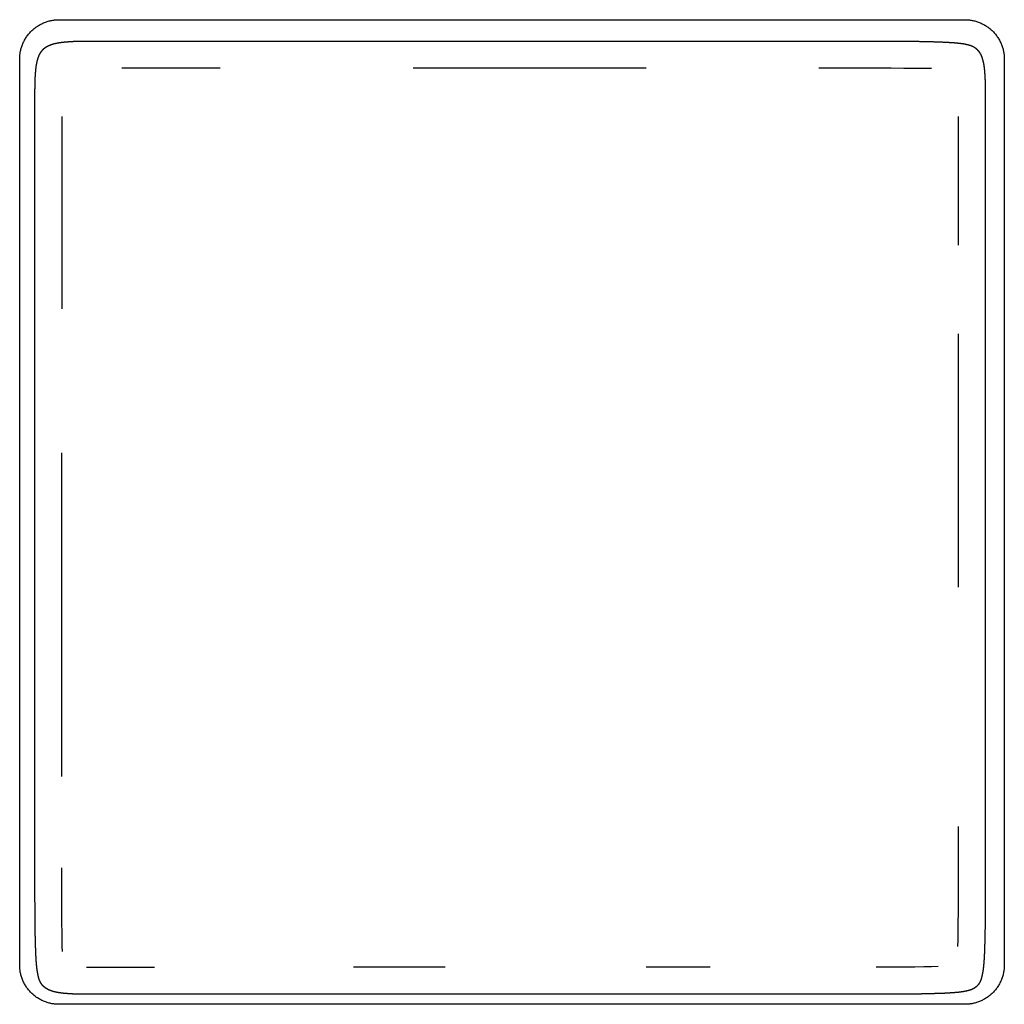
# Model space of a CAD drawing. Header units: millimetres. Extents: x -429 to 783, y -778 to 171.
# Tile 2 of 219: x -239 to -139, y -729 to -629. Entities that reach past the tile are written whole.
import ezdxf

# ---------------------------------------------------------------- set-up
doc = ezdxf.new("R2010")
doc.units = ezdxf.units.MM
doc.layers.get('0').update_dxf_attribs({"true_color": 0x000000})

msp = doc.modelspace()

# ---------------------------------------------------------------- linework, layer by layer
at = {"linetype": 'Continuous', "lineweight": -3}
for p, q in [((-227.99, -633.64), (-228.69, -633.64)), ((-227.2, -633.64), (-227.99, -633.64)), ((-226.34, -633.64), (-227.2, -633.64)), ((-225.37, -633.64), (-226.34, -633.64)), ((-224.29, -633.64), (-225.37, -633.64)), ((-223.1, -633.64), (-224.29, -633.64)), ((-221.77, -633.64), (-223.1, -633.64)), ((-220.3, -633.64), (-221.77, -633.64)), ((-218.68, -633.64), (-220.3, -633.64)), ((-195.85, -633.64), (-199.09, -633.64)), ((-192.52, -633.64), (-195.85, -633.64)), ((-189.11, -633.64), (-192.52, -633.64)), ((-185.67, -633.64), (-189.11, -633.64)), ((-182.22, -633.64), (-185.67, -633.64)), ((-178.79, -633.64), (-182.22, -633.64)), ((-175.41, -633.64), (-178.79, -633.64)), ((-155.7, -633.64), (-157.89, -633.64)), ((-153.76, -633.64), (-155.7, -633.64)), ((-152.05, -633.64), (-153.76, -633.64)), ((-150.55, -633.64), (-152.05, -633.64)), ((-149.26, -633.65), (-150.55, -633.64)), ((-148.15, -633.65), (-149.26, -633.65)), ((-147.21, -633.66), (-148.15, -633.65)), ((-146.43, -633.68), (-147.21, -633.66)), ((-234.78, -638.54), (-234.78, -639.13)), ((-143.7, -639.13), (-143.7, -638.54)), ((-234.78, -639.13), (-234.78, -639.78)), ((-234.78, -639.78), (-234.78, -640.49)), ((-143.7, -639.78), (-143.7, -639.13)), ((-143.7, -640.49), (-143.7, -639.78)), ((-234.78, -640.49), (-234.78, -641.28)), ((-143.7, -641.28), (-143.7, -640.49)), ((-234.78, -641.28), (-234.78, -642.15)), ((-143.7, -642.15), (-143.7, -641.28)), ((-234.78, -642.15), (-234.78, -643.12)), ((-143.7, -643.12), (-143.7, -642.15)), ((-234.78, -643.12), (-234.78, -644.2)), ((-143.7, -644.2), (-143.7, -643.12)), ((-234.78, -644.2), (-234.78, -645.4)), ((-143.7, -645.4), (-143.7, -644.2)), ((-234.78, -645.4), (-234.78, -646.73)), ((-143.7, -646.73), (-143.7, -645.4)), ((-234.78, -646.73), (-234.78, -648.2)), ((-143.7, -648.2), (-143.7, -646.73)), ((-234.78, -648.2), (-234.78, -649.82)), ((-143.7, -649.82), (-143.7, -648.2)), ((-234.78, -649.82), (-234.78, -651.61)), ((-143.7, -651.61), (-143.7, -649.82)), ((-234.78, -651.61), (-234.78, -653.57)), ((-234.78, -653.57), (-234.78, -655.72)), ((-234.78, -655.72), (-234.78, -658.07)), ((-143.7, -663.38), (-143.7, -660.62)), ((-143.7, -666.34), (-143.7, -663.38)), ((-143.7, -669.45), (-143.7, -666.34)), ((-143.7, -672.69), (-143.7, -669.45)), ((-234.78, -676.03), (-234.78, -672.69)), ((-143.7, -676.03), (-143.7, -672.69)), ((-234.78, -679.44), (-234.78, -676.03)), ((-143.7, -679.44), (-143.7, -676.03)), ((-234.78, -682.88), (-234.78, -679.44)), ((-143.7, -682.88), (-143.7, -679.44)), ((-234.78, -686.34), (-234.78, -682.88)), ((-143.7, -686.34), (-143.7, -682.88)), ((-234.78, -689.77), (-234.78, -686.34)), ((-234.78, -693.16), (-234.78, -689.77)), ((-234.78, -696.46), (-234.78, -693.16)), ((-234.78, -699.65), (-234.78, -696.46)), ((-234.78, -702.7), (-234.78, -699.65)), ((-234.78, -705.58), (-234.78, -702.7)), ((-143.7, -710.7), (-143.7, -710.64)), ((-143.7, -712.89), (-143.7, -710.7)), ((-143.7, -714.84), (-143.7, -712.89)), ((-234.77, -716.55), (-234.78, -714.84)), ((-143.71, -716.55), (-143.7, -714.84)), ((-234.77, -718.05), (-234.77, -716.55)), ((-143.71, -718.05), (-143.71, -716.55)), ((-234.77, -719.35), (-234.77, -718.05)), ((-143.71, -719.35), (-143.71, -718.05)), ((-234.76, -720.46), (-234.77, -719.35)), ((-143.72, -720.46), (-143.71, -719.35)), ((-234.75, -721.4), (-234.76, -720.46)), ((-143.73, -721.4), (-143.72, -720.46)), ((-234.74, -722.19), (-234.75, -721.4)), ((-143.74, -722.19), (-143.73, -721.4)), ((-234.72, -722.84), (-234.74, -722.19)), ((-234.7, -723.36), (-234.72, -722.84)), ((-143.76, -722.84), (-143.74, -722.19)), ((-232.25, -724.93), (-231.86, -724.93)), ((-231.86, -724.93), (-231.44, -724.93)), ((-231.44, -724.93), (-230.97, -724.93)), ((-230.97, -724.93), (-230.47, -724.94)), ((-230.47, -724.94), (-229.93, -724.94)), ((-229.93, -724.94), (-229.34, -724.94)), ((-229.34, -724.94), (-228.69, -724.94)), ((-228.69, -724.94), (-227.99, -724.94)), ((-227.99, -724.94), (-227.2, -724.94)), ((-227.2, -724.94), (-226.34, -724.94)), ((-226.34, -724.94), (-225.37, -724.94)), ((-202.2, -724.94), (-205.15, -724.94)), ((-199.09, -724.94), (-202.2, -724.94)), ((-195.85, -724.94), (-199.09, -724.94)), ((-172.11, -724.94), (-175.41, -724.94)), ((-168.92, -724.94), (-172.11, -724.94)), ((-150.55, -724.93), (-152.05, -724.93)), ((-149.26, -724.93), (-150.55, -724.93)), ((-148.15, -724.92), (-149.26, -724.93)), ((-147.21, -724.91), (-148.15, -724.92)), ((-146.43, -724.89), (-147.21, -724.91)), ((-145.78, -724.88), (-146.43, -724.89))]:
    msp.add_line(p, q, dxfattribs=at)
for points in [[(-239.05, -632.71), (-239.05, -628.71), (-235.05, -628.71)], [(-143.05, -628.71), (-139.05, -628.71), (-139.05, -632.71)], [(-235.05, -728.71), (-239.05, -728.71), (-239.05, -724.71)], [(-139.05, -724.71), (-139.05, -728.71), (-143.05, -728.71)]]:
    msp.add_rational_spline(points, [1, 0.707106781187, 1], degree=2, dxfattribs=at)
for points in [[(-235.05, -628.71), (-189.05, -628.71), (-143.05, -628.71)], [(-239.05, -724.71), (-239.05, -678.71), (-239.05, -632.71)], [(-139.05, -632.71), (-139.05, -678.71), (-139.05, -724.71)], [(-143.05, -728.71), (-189.05, -728.71), (-235.05, -728.71)]]:
    msp.add_open_spline(points, degree=2, dxfattribs=at)
msp.add_open_spline([(-237.5, -711.57), (-237.5, -710.31), (-237.5, -709.06), (-237.5, -707.69), (-237.5, -706.31), (-237.5, -704.84), (-237.5, -703.37), (-237.5, -701.82), (-237.5, -700.27), (-237.5, -698.64), (-237.5, -697.02), (-237.5, -695.34), (-237.5, -693.66), (-237.5, -691.94), (-237.5, -690.22), (-237.5, -688.48), (-237.5, -686.73), (-237.5, -684.98), (-237.5, -683.23), (-237.5, -681.48), (-237.5, -679.73), (-237.5, -678), (-237.5, -676.27), (-237.5, -674.58), (-237.5, -672.88), (-237.5, -671.24), (-237.5, -669.59), (-237.5, -668.01), (-237.5, -666.43), (-237.5, -664.93), (-237.5, -663.43), (-237.5, -662.03), (-237.5, -660.62), (-237.5, -659.32), (-237.5, -658.02), (-237.5, -656.82), (-237.5, -655.63), (-237.5, -654.53), (-237.5, -653.43), (-237.5, -652.42), (-237.5, -651.42), (-237.5, -650.5), (-237.5, -649.58), (-237.5, -648.75), (-237.5, -647.91), (-237.5, -647.15), (-237.5, -646.39), (-237.5, -645.7), (-237.5, -645), (-237.5, -644.38), (-237.5, -643.75), (-237.5, -643.19), (-237.5, -642.62), (-237.5, -642.11), (-237.5, -641.59), (-237.5, -641.13), (-237.5, -640.66), (-237.5, -640.24), (-237.5, -639.81), (-237.5, -639.43), (-237.5, -639.04), (-237.5, -638.69), (-237.5, -638.33), (-237.5, -638), (-237.5, -637.67), (-237.5, -637.36), (-237.5, -637.05), (-237.5, -636.76), (-237.5, -636.47), (-237.5, -636.2), (-237.5, -635.93), (-237.49, -635.68), (-237.49, -635.43), (-237.48, -635.19), (-237.48, -634.96), (-237.47, -634.74), (-237.46, -634.52), (-237.45, -634.32), (-237.43, -634.11), (-237.42, -633.93), (-237.4, -633.74), (-237.38, -633.57), (-237.36, -633.4), (-237.33, -633.24), (-237.3, -633.08), (-237.27, -632.94), (-237.23, -632.8), (-237.19, -632.67), (-237.15, -632.53), (-237.1, -632.42), (-237.06, -632.3), (-237, -632.19), (-236.94, -632.09), (-236.88, -631.99), (-236.82, -631.9), (-236.74, -631.81), (-236.67, -631.73), (-236.59, -631.65), (-236.5, -631.58), (-236.41, -631.51), (-236.32, -631.45), (-236.21, -631.39), (-236.11, -631.33), (-235.99, -631.29), (-235.87, -631.24), (-235.75, -631.2), (-235.62, -631.15), (-235.47, -631.12), (-235.33, -631.09), (-235.18, -631.06), (-235.02, -631.03), (-234.85, -631.01), (-234.68, -630.99), (-234.5, -630.97), (-234.31, -630.95), (-234.11, -630.94), (-233.91, -630.92), (-233.7, -630.91), (-233.48, -630.9), (-233.25, -630.9), (-233.02, -630.89), (-232.77, -630.89), (-232.51, -630.88), (-232.25, -630.88), (-231.98, -630.88), (-231.69, -630.88), (-231.4, -630.88), (-231.1, -630.88), (-230.79, -630.88), (-230.46, -630.88), (-230.13, -630.88), (-229.78, -630.88), (-229.43, -630.88), (-229.04, -630.88), (-228.66, -630.88), (-228.24, -630.88), (-227.82, -630.88), (-227.35, -630.88), (-226.89, -630.88), (-226.38, -630.88), (-225.87, -630.88), (-225.3, -630.88), (-224.74, -630.88), (-224.11, -630.88), (-223.49, -630.88), (-222.8, -630.88), (-222.11, -630.88), (-221.35, -630.88), (-220.59, -630.88), (-219.76, -630.88), (-218.92, -630.88), (-218.01, -630.88), (-217.09, -630.88), (-216.09, -630.88), (-215.08, -630.88), (-213.99, -630.88), (-212.89, -630.88), (-211.7, -630.88), (-210.5, -630.88), (-209.2, -630.88), (-207.91, -630.88), (-206.5, -630.88), (-205.1, -630.88), (-203.6, -630.88), (-202.1, -630.88), (-200.52, -630.88), (-198.95, -630.88), (-197.3, -630.88), (-195.66, -630.88), (-193.97, -630.88), (-192.28, -630.88), (-190.55, -630.88), (-188.82, -630.88), (-187.07, -630.88), (-185.33, -630.88), (-183.58, -630.88), (-181.82, -630.88), (-180.08, -630.88), (-178.34, -630.88), (-176.62, -630.88), (-174.91, -630.88), (-173.23, -630.88), (-171.55, -630.88), (-169.93, -630.88), (-168.31, -630.88), (-166.76, -630.88), (-165.2, -630.88), (-163.74, -630.88), (-162.27, -630.88), (-160.9, -630.88), (-159.53, -630.88), (-158.28, -630.88), (-157.02, -630.88), (-155.9, -630.88), (-154.77, -630.88), (-153.76, -630.88), (-152.75, -630.88), (-151.86, -630.88), (-150.97, -630.88), (-150.19, -630.89), (-149.4, -630.89), (-148.72, -630.9), (-148.03, -630.9), (-147.44, -630.91), (-146.84, -630.92), (-146.34, -630.94), (-145.83, -630.95), (-145.39, -630.97), (-144.96, -630.99), (-144.6, -631.01), (-144.24, -631.03), (-143.94, -631.06), (-143.64, -631.09), (-143.39, -631.12), (-143.15, -631.15), (-142.95, -631.2), (-142.75, -631.24), (-142.59, -631.29), (-142.43, -631.33), (-142.31, -631.39), (-142.18, -631.45), (-142.08, -631.51), (-141.98, -631.58), (-141.89, -631.65), (-141.81, -631.73), (-141.74, -631.81), (-141.66, -631.9), (-141.6, -631.99), (-141.54, -632.09), (-141.48, -632.19), (-141.42, -632.3), (-141.38, -632.42), (-141.33, -632.53), (-141.29, -632.67), (-141.25, -632.8), (-141.21, -632.94), (-141.18, -633.08), (-141.15, -633.24), (-141.12, -633.4), (-141.1, -633.57), (-141.08, -633.74), (-141.06, -633.93), (-141.05, -634.11), (-141.03, -634.32), (-141.02, -634.52), (-141.01, -634.74), (-141, -634.96), (-141, -635.19), (-140.99, -635.43), (-140.99, -635.68), (-140.98, -635.93), (-140.98, -636.2), (-140.98, -636.47), (-140.98, -636.76), (-140.98, -637.05), (-140.98, -637.36), (-140.98, -637.67), (-140.98, -638), (-140.98, -638.33), (-140.98, -638.69), (-140.98, -639.04), (-140.98, -639.43), (-140.98, -639.81), (-140.98, -640.24), (-140.98, -640.66), (-140.98, -641.13), (-140.98, -641.59), (-140.98, -642.11), (-140.98, -642.62), (-140.98, -643.19), (-140.98, -643.75), (-140.98, -644.38), (-140.98, -645), (-140.98, -645.7), (-140.98, -646.39), (-140.98, -647.15), (-140.98, -647.91), (-140.98, -648.75), (-140.98, -649.58), (-140.98, -650.5), (-140.98, -651.42), (-140.98, -652.42), (-140.98, -653.43), (-140.98, -654.53), (-140.98, -655.63), (-140.98, -656.82), (-140.98, -658.02), (-140.98, -659.32), (-140.98, -660.62), (-140.98, -662.03), (-140.98, -663.43), (-140.98, -664.93), (-140.98, -666.43), (-140.98, -668.01), (-140.98, -669.59), (-140.98, -671.24), (-140.98, -672.88), (-140.98, -674.58), (-140.98, -676.27), (-140.98, -678), (-140.98, -679.73), (-140.98, -681.48), (-140.98, -683.23), (-140.98, -684.98), (-140.98, -686.73), (-140.98, -688.48), (-140.98, -690.22), (-140.98, -691.94), (-140.98, -693.66), (-140.98, -695.34), (-140.98, -697.02), (-140.98, -698.64), (-140.98, -700.27), (-140.98, -701.82), (-140.98, -703.37), (-140.98, -704.84), (-140.98, -706.31), (-140.98, -707.69), (-140.98, -709.06), (-140.98, -710.31), (-140.98, -711.57), (-140.98, -712.7), (-140.98, -713.83), (-140.98, -714.84), (-140.98, -715.85), (-140.98, -716.74), (-140.98, -717.63), (-140.99, -718.42), (-140.99, -719.21), (-141, -719.9), (-141, -720.58), (-141.01, -721.18), (-141.02, -721.77), (-141.03, -722.29), (-141.05, -722.8), (-141.06, -723.23), (-141.08, -723.66), (-141.1, -724.03), (-141.12, -724.39), (-141.15, -724.69), (-141.18, -725), (-141.21, -725.24), (-141.25, -725.49), (-141.29, -725.69), (-141.33, -725.89), (-141.38, -726.05), (-141.42, -726.21), (-141.48, -726.34), (-141.54, -726.47), (-141.6, -726.57), (-141.66, -726.67), (-141.74, -726.76), (-141.81, -726.84), (-141.89, -726.92), (-141.98, -726.99), (-142.08, -727.06), (-142.18, -727.12), (-142.31, -727.18), (-142.43, -727.24), (-142.59, -727.29), (-142.75, -727.33), (-142.95, -727.38), (-143.15, -727.42), (-143.39, -727.45), (-143.64, -727.49), (-143.94, -727.51), (-144.24, -727.54), (-144.6, -727.56), (-144.96, -727.59), (-145.39, -727.6), (-145.83, -727.62), (-146.34, -727.63), (-146.84, -727.65), (-147.44, -727.66), (-148.03, -727.67), (-148.72, -727.67), (-149.4, -727.68), (-150.19, -727.68), (-150.97, -727.69), (-151.86, -727.69), (-152.75, -727.69), (-153.76, -727.69), (-154.77, -727.69), (-155.9, -727.69), (-157.02, -727.69), (-158.28, -727.69), (-159.53, -727.69), (-160.9, -727.69), (-162.27, -727.69), (-163.74, -727.69), (-165.2, -727.69), (-166.76, -727.69), (-168.31, -727.69), (-169.93, -727.69), (-171.55, -727.69), (-173.23, -727.69), (-174.91, -727.69), (-176.62, -727.69), (-178.34, -727.69), (-180.08, -727.69), (-181.82, -727.69), (-183.58, -727.69), (-185.33, -727.69), (-187.07, -727.69), (-188.82, -727.69), (-190.55, -727.69), (-192.28, -727.69), (-193.97, -727.69), (-195.66, -727.69), (-197.3, -727.69), (-198.95, -727.69), (-200.52, -727.69), (-202.1, -727.69), (-203.6, -727.69), (-205.1, -727.69), (-206.5, -727.69), (-207.91, -727.69), (-209.2, -727.69), (-210.5, -727.69), (-211.7, -727.69), (-212.89, -727.69), (-213.99, -727.69), (-215.08, -727.69), (-216.09, -727.69), (-217.09, -727.69), (-218.01, -727.69), (-218.92, -727.69), (-219.76, -727.69), (-220.59, -727.69), (-221.35, -727.69), (-222.11, -727.69), (-222.8, -727.69), (-223.49, -727.69), (-224.11, -727.69), (-224.74, -727.69), (-225.3, -727.69), (-225.87, -727.69), (-226.38, -727.69), (-226.89, -727.69), (-227.35, -727.69), (-227.82, -727.69), (-228.24, -727.69), (-228.66, -727.69), (-229.04, -727.69), (-229.43, -727.69), (-229.78, -727.69), (-230.13, -727.69), (-230.46, -727.69), (-230.79, -727.69), (-231.1, -727.69), (-231.4, -727.69), (-231.69, -727.69), (-231.98, -727.69), (-232.25, -727.69), (-232.51, -727.69), (-232.77, -727.68), (-233.02, -727.68), (-233.25, -727.67), (-233.48, -727.67), (-233.7, -727.66), (-233.91, -727.65), (-234.11, -727.63), (-234.31, -727.62), (-234.5, -727.6), (-234.68, -727.59), (-234.85, -727.56), (-235.02, -727.54), (-235.18, -727.51), (-235.33, -727.49), (-235.47, -727.45), (-235.62, -727.42), (-235.75, -727.38), (-235.87, -727.33), (-235.99, -727.29), (-236.11, -727.24), (-236.21, -727.18), (-236.32, -727.12), (-236.41, -727.06), (-236.5, -726.99), (-236.59, -726.92), (-236.67, -726.84), (-236.74, -726.76), (-236.82, -726.67), (-236.88, -726.57), (-236.94, -726.47), (-237, -726.34), (-237.06, -726.21), (-237.1, -726.05), (-237.15, -725.89), (-237.19, -725.69), (-237.23, -725.49), (-237.27, -725.24), (-237.3, -725), (-237.33, -724.69), (-237.36, -724.39), (-237.38, -724.03), (-237.4, -723.66), (-237.42, -723.23), (-237.43, -722.8), (-237.45, -722.29), (-237.46, -721.77), (-237.47, -721.18), (-237.48, -720.58), (-237.48, -719.9), (-237.49, -719.21), (-237.49, -718.42), (-237.5, -717.63), (-237.5, -716.74), (-237.5, -715.85), (-237.5, -714.84), (-237.5, -713.83), (-237.51, -712.7), (-237.51, -711.57)], degree=2, knots=[-128, -128, -128, -126.996094, -126.996094, -125.992188, -125.992188, -124.988281, -124.988281, -123.984375, -123.984375, -122.980469, -122.980469, -121.976562, -121.976562, -120.972656, -120.972656, -119.96875, -119.96875, -118.964844, -118.964844, -117.960938, -117.960938, -116.957031, -116.957031, -115.953125, -115.953125, -114.949219, -114.949219, -113.945312, -113.945312, -112.941406, -112.941406, -111.9375, -111.9375, -110.933594, -110.933594, -109.929688, -109.929688, -108.925781, -108.925781, -107.921875, -107.921875, -106.917969, -106.917969, -105.914062, -105.914062, -104.910156, -104.910156, -103.90625, -103.90625, -102.902344, -102.902344, -101.898438, -101.898438, -100.894531, -100.894531, -99.890625, -99.890625, -98.886719, -98.886719, -97.882812, -97.882812, -96.878906, -96.878906, -95.875, -95.875, -94.871094, -94.871094, -93.867188, -93.867188, -92.863281, -92.863281, -91.859375, -91.859375, -90.855469, -90.855469, -89.851562, -89.851562, -88.847656, -88.847656, -87.84375, -87.84375, -86.839844, -86.839844, -85.835938, -85.835938, -84.832031, -84.832031, -83.828125, -83.828125, -82.824219, -82.824219, -81.820312, -81.820312, -80.816406, -80.816406, -79.8125, -79.8125, -78.808594, -78.808594, -77.804688, -77.804688, -76.800781, -76.800781, -75.796875, -75.796875, -74.792969, -74.792969, -73.789062, -73.789062, -72.785156, -72.785156, -71.78125, -71.78125, -70.777344, -70.777344, -69.773438, -69.773438, -68.769531, -68.769531, -67.765625, -67.765625, -66.761719, -66.761719, -65.757812, -65.757812, -64.753906, -64.753906, -63.75, -63.75, -62.746094, -62.746094, -61.742188, -61.742188, -60.738281, -60.738281, -59.734375, -59.734375, -58.730469, -58.730469, -57.726562, -57.726562, -56.722656, -56.722656, -55.71875, -55.71875, -54.714844, -54.714844, -53.710938, -53.710938, -52.707031, -52.707031, -51.703125, -51.703125, -50.699219, -50.699219, -49.695312, -49.695312, -48.691406, -48.691406, -47.6875, -47.6875, -46.683594, -46.683594, -45.679688, -45.679688, -44.675781, -44.675781, -43.671875, -43.671875, -42.667969, -42.667969, -41.664062, -41.664062, -40.660156, -40.660156, -39.65625, -39.65625, -38.652344, -38.652344, -37.648438, -37.648438, -36.644531, -36.644531, -35.640625, -35.640625, -34.636719, -34.636719, -33.632812, -33.632812, -32.628906, -32.628906, -31.625, -31.625, -30.621094, -30.621094, -29.617188, -29.617188, -28.613281, -28.613281, -27.609375, -27.609375, -26.605469, -26.605469, -25.601562, -25.601562, -24.597656, -24.597656, -23.59375, -23.59375, -22.589844, -22.589844, -21.585938, -21.585938, -20.582031, -20.582031, -19.578125, -19.578125, -18.574219, -18.574219, -17.570312, -17.570312, -16.566406, -16.566406, -15.5625, -15.5625, -14.558594, -14.558594, -13.554688, -13.554688, -12.550781, -12.550781, -11.546875, -11.546875, -10.542969, -10.542969, -9.539062, -9.539062, -8.535156, -8.535156, -7.53125, -7.53125, -6.527344, -6.527344, -5.523438, -5.523438, -4.519531, -4.519531, -3.515625, -3.515625, -2.511719, -2.511719, -1.507812, -1.507812, -0.503906, -0.503906, 0.5, 0.5, 1.503906, 1.503906, 2.507812, 2.507812, 3.511719, 3.511719, 4.515625, 4.515625, 5.519531, 5.519531, 6.523438, 6.523438, 7.527344, 7.527344, 8.53125, 8.53125, 9.535156, 9.535156, 10.539062, 10.539062, 11.542969, 11.542969, 12.546875, 12.546875, 13.550781, 13.550781, 14.554688, 14.554688, 15.558594, 15.558594, 16.5625, 16.5625, 17.566406, 17.566406, 18.570312, 18.570312, 19.574219, 19.574219, 20.578125, 20.578125, 21.582031, 21.582031, 22.585938, 22.585938, 23.589844, 23.589844, 24.59375, 24.59375, 25.597656, 25.597656, 26.601562, 26.601562, 27.605469, 27.605469, 28.609375, 28.609375, 29.613281, 29.613281, 30.617188, 30.617188, 31.621094, 31.621094, 32.625, 32.625, 33.628906, 33.628906, 34.632812, 34.632812, 35.636719, 35.636719, 36.640625, 36.640625, 37.644531, 37.644531, 38.648438, 38.648438, 39.652344, 39.652344, 40.65625, 40.65625, 41.660156, 41.660156, 42.664062, 42.664062, 43.667969, 43.667969, 44.671875, 44.671875, 45.675781, 45.675781, 46.679688, 46.679688, 47.683594, 47.683594, 48.6875, 48.6875, 49.691406, 49.691406, 50.695312, 50.695312, 51.699219, 51.699219, 52.703125, 52.703125, 53.707031, 53.707031, 54.710938, 54.710938, 55.714844, 55.714844, 56.71875, 56.71875, 57.722656, 57.722656, 58.726562, 58.726562, 59.730469, 59.730469, 60.734375, 60.734375, 61.738281, 61.738281, 62.742188, 62.742188, 63.746094, 63.746094, 64.75, 64.75, 65.753906, 65.753906, 66.757812, 66.757812, 67.761719, 67.761719, 68.765625, 68.765625, 69.769531, 69.769531, 70.773438, 70.773438, 71.777344, 71.777344, 72.78125, 72.78125, 73.785156, 73.785156, 74.789062, 74.789062, 75.792969, 75.792969, 76.796875, 76.796875, 77.800781, 77.800781, 78.804688, 78.804688, 79.808594, 79.808594, 80.8125, 80.8125, 81.816406, 81.816406, 82.820312, 82.820312, 83.824219, 83.824219, 84.828125, 84.828125, 85.832031, 85.832031, 86.835938, 86.835938, 87.839844, 87.839844, 88.84375, 88.84375, 89.847656, 89.847656, 90.851562, 90.851562, 91.855469, 91.855469, 92.859375, 92.859375, 93.863281, 93.863281, 94.867188, 94.867188, 95.871094, 95.871094, 96.875, 96.875, 97.878906, 97.878906, 98.882812, 98.882812, 99.886719, 99.886719, 100.890625, 100.890625, 101.894531, 101.894531, 102.898438, 102.898438, 103.902344, 103.902344, 104.90625, 104.90625, 105.910156, 105.910156, 106.914062, 106.914062, 107.917969, 107.917969, 108.921875, 108.921875, 109.925781, 109.925781, 110.929688, 110.929688, 111.933594, 111.933594, 112.9375, 112.9375, 113.941406, 113.941406, 114.945312, 114.945312, 115.949219, 115.949219, 116.953125, 116.953125, 117.957031, 117.957031, 118.960938, 118.960938, 119.964844, 119.964844, 120.96875, 120.96875, 121.972656, 121.972656, 122.976562, 122.976562, 123.980469, 123.980469, 124.984375, 124.984375, 125.988281, 125.988281, 126.992188, 126.992188, 127.996094, 127.996094, 129, 129, 129], dxfattribs=at)

doc.saveas('drawing.dxf')
